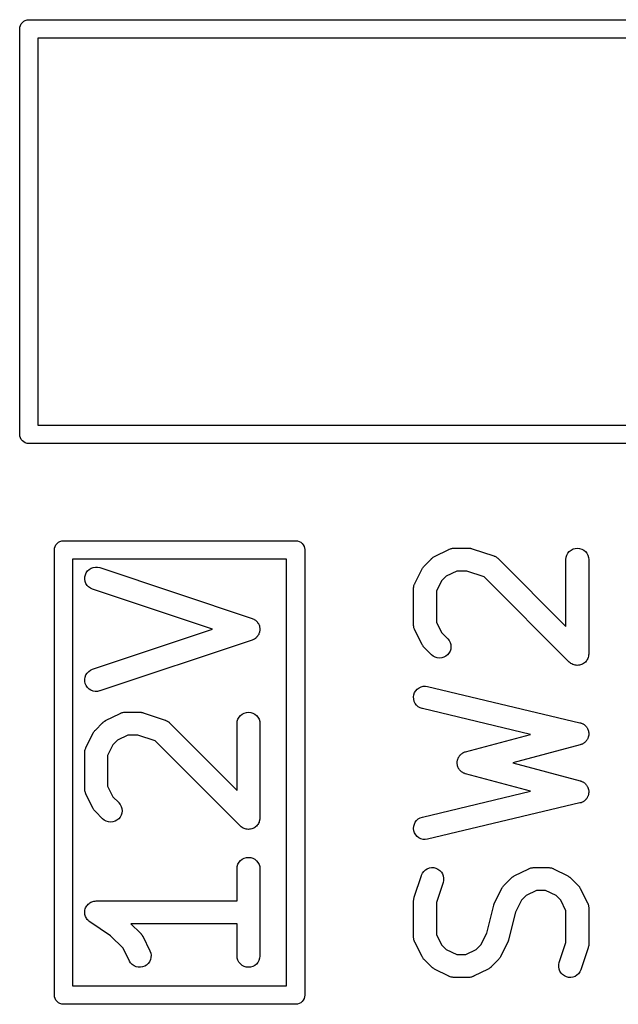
# Model space of a CAD drawing. Extents: x 0.02 to 3.89, y 0.07 to 3.88.
# Tile 78 of 172: x 2.17 to 2.32, y 2.96 to 3.21. Entities that reach past the tile are written whole.
import ezdxf

# ---------------------------------------------------------------- set-up
doc = ezdxf.new("R2010")
doc.units = 0
doc.header["$MEASUREMENT"] = 0
doc.layers.add('BLACK', color=7, linetype='CONTINUOUS')

msp = doc.modelspace()

# ---------------------------------------------------------------- linework, layer by layer
at = {"layer": 'BLACK', "linetype": 'CONTINUOUS'}
for p, q in [((2.17013, 3.21175), (2.17058, 3.21189)), ((2.17058, 3.21189), (2.17092, 3.21192)), ((2.17092, 3.21192), (2.17104, 3.21193)), ((2.17104, 3.21193), (2.17116, 3.21192)), ((2.17116, 3.21192), (2.37329, 3.21192)), ((2.16867, 3.20956), (2.16871, 3.21002)), ((2.16868, 3.20944), (2.16867, 3.20956)), ((2.16868, 3.10495), (2.16868, 3.20944)), ((2.16871, 3.21002), (2.16885, 3.21047)), ((2.16885, 3.21047), (2.16907, 3.21088)), ((2.16907, 3.21088), (2.16936, 3.21124)), ((2.16936, 3.21124), (2.16972, 3.21153)), ((2.16972, 3.21153), (2.17013, 3.21175)), ((2.1734, 3.2072), (2.1734, 3.1072)), ((2.37104, 3.2072), (2.1734, 3.2072)), ((2.1734, 3.1072), (2.37104, 3.1072)), ((2.16867, 3.10484), (2.16868, 3.10495)), ((2.16871, 3.10437), (2.16867, 3.10484)), ((2.16885, 3.10393), (2.16871, 3.10437)), ((2.16907, 3.10352), (2.16885, 3.10393)), ((2.16936, 3.10316), (2.16907, 3.10352)), ((2.16972, 3.10286), (2.16936, 3.10316)), ((2.17013, 3.10264), (2.16972, 3.10286)), ((2.17058, 3.10251), (2.17013, 3.10264)), ((2.17092, 3.10247), (2.17058, 3.10251)), ((2.17104, 3.10246), (2.17092, 3.10247)), ((2.17092, 3.10247), (2.17092, 3.10247)), ((2.17116, 3.10247), (2.17104, 3.10246)), ((2.37329, 3.10247), (2.17116, 3.10247)), ((2.17868, 3.07697), (2.17909, 3.07719)), ((2.17909, 3.07719), (2.17954, 3.07733)), ((2.17954, 3.07733), (2.17988, 3.07736)), ((2.17988, 3.07736), (2.18, 3.07737)), ((2.18, 3.07737), (2.18012, 3.07736)), ((2.18012, 3.07736), (2.23988, 3.07736)), ((2.23988, 3.07736), (2.24, 3.07737)), ((2.24, 3.07737), (2.24046, 3.07733)), ((2.24046, 3.07733), (2.24091, 3.07719)), ((2.24091, 3.07719), (2.24132, 3.07697)), ((2.17763, 3.075), (2.17767, 3.07546)), ((2.17764, 3.07488), (2.17763, 3.075)), ((2.17764, 2.96012), (2.17764, 3.07488)), ((2.17767, 3.07546), (2.17781, 3.07591)), ((2.17781, 3.07591), (2.17803, 3.07632)), ((2.17803, 3.07632), (2.17832, 3.07668)), ((2.17832, 3.07668), (2.17868, 3.07697)), ((2.24132, 3.07697), (2.24168, 3.07668)), ((2.24168, 3.07668), (2.24197, 3.07632)), ((2.24197, 3.07632), (2.24219, 3.07591)), ((2.24219, 3.07591), (2.24233, 3.07546)), ((2.24233, 3.07546), (2.24234, 3.07529)), ((2.24234, 3.07529), (2.24237, 3.075)), ((2.24237, 3.075), (2.24236, 3.07488)), ((2.24236, 3.07488), (2.24236, 2.96012)), ((2.27587, 3.07326), (2.27962, 3.07513)), ((2.27962, 3.07513), (2.27966, 3.07515)), ((2.27966, 3.07515), (2.27974, 3.07518)), ((2.27974, 3.07518), (2.27981, 3.07522)), ((2.27981, 3.07522), (2.28001, 3.07528)), ((2.28001, 3.07528), (2.2802, 3.07535)), ((2.2802, 3.07535), (2.28028, 3.07536)), ((2.28028, 3.07536), (2.28037, 3.07539)), ((2.28037, 3.07539), (2.28057, 3.07541)), ((2.28057, 3.07541), (2.28077, 3.07544)), ((2.28077, 3.07544), (2.28085, 3.07544)), ((2.28085, 3.07544), (2.28094, 3.07545)), ((2.28094, 3.07545), (2.28469, 3.07545)), ((2.28469, 3.07545), (2.28473, 3.07545)), ((2.28473, 3.07545), (2.28489, 3.07543)), ((2.28489, 3.07543), (2.28506, 3.07542)), ((2.28506, 3.07542), (2.28518, 3.0754)), ((2.28518, 3.0754), (2.2853, 3.07538)), ((2.2853, 3.07538), (2.28546, 3.07533)), ((2.28546, 3.07533), (2.28562, 3.07529)), ((2.28562, 3.07529), (2.29125, 3.07342)), ((2.31037, 3.07416), (2.31074, 3.0746)), ((2.31074, 3.0746), (2.31119, 3.07496)), ((2.31119, 3.07496), (2.3117, 3.07523)), ((2.3117, 3.07523), (2.31226, 3.07539)), ((2.31226, 3.07539), (2.31283, 3.07545)), ((2.31283, 3.07545), (2.3134, 3.07539)), ((2.3134, 3.07539), (2.31395, 3.07522)), ((2.31395, 3.07522), (2.31446, 3.07494)), ((2.31446, 3.07494), (2.31491, 3.07457)), ((2.31491, 3.07457), (2.31527, 3.07413)), ((2.18236, 3.07264), (2.18236, 2.96236)), ((2.23764, 3.07264), (2.18236, 3.07264)), ((2.23764, 2.96236), (2.23764, 3.07264)), ((2.27323, 3.07083), (2.2751, 3.07271)), ((2.2751, 3.07271), (2.27513, 3.07274)), ((2.27513, 3.07274), (2.27526, 3.07284)), ((2.27526, 3.07284), (2.27538, 3.07295)), ((2.27538, 3.07295), (2.27549, 3.07302)), ((2.27549, 3.07302), (2.27558, 3.0731)), ((2.27558, 3.0731), (2.27573, 3.07317)), ((2.27573, 3.07317), (2.27587, 3.07326)), ((2.29125, 3.07342), (2.29129, 3.07341)), ((2.29129, 3.07341), (2.29136, 3.07337)), ((2.29136, 3.07337), (2.29145, 3.07334)), ((2.29145, 3.07334), (2.29163, 3.07325)), ((2.29163, 3.07325), (2.29181, 3.07316)), ((2.29181, 3.07316), (2.29188, 3.07311)), ((2.29188, 3.07311), (2.29196, 3.07307)), ((2.29196, 3.07307), (2.29211, 3.07294)), ((2.29211, 3.07294), (2.29227, 3.07283)), ((2.29227, 3.07283), (2.29233, 3.07276)), ((2.29233, 3.07276), (2.2924, 3.07271)), ((2.2924, 3.07271), (2.30986, 3.05525)), ((2.30986, 3.07253), (2.30992, 3.07311)), ((2.30986, 3.07249), (2.30986, 3.07253)), ((2.30986, 3.05525), (2.30986, 3.07249)), ((2.30992, 3.07311), (2.3101, 3.07366)), ((2.3101, 3.07366), (2.31037, 3.07416)), ((2.31527, 3.07413), (2.31554, 3.07362)), ((2.31554, 3.07362), (2.31571, 3.07307)), ((2.31571, 3.07307), (2.31576, 3.07249)), ((2.31576, 3.07249), (2.31576, 3.04812)), ((2.18588, 3.0691), (2.18622, 3.06957)), ((2.18622, 3.06957), (2.18664, 3.06996)), ((2.18664, 3.06996), (2.18713, 3.07026)), ((2.18713, 3.07026), (2.18767, 3.07047)), ((2.18767, 3.07047), (2.18824, 3.07056)), ((2.18824, 3.07056), (2.18881, 3.07055)), ((2.18881, 3.07055), (2.18937, 3.07042)), ((2.18937, 3.07042), (2.22874, 3.0573)), ((2.2708, 3.06631), (2.27267, 3.07006)), ((2.27267, 3.07006), (2.27269, 3.0701)), ((2.27269, 3.0701), (2.27278, 3.07024)), ((2.27278, 3.07024), (2.27286, 3.07039)), ((2.27286, 3.07039), (2.27294, 3.07048)), ((2.27294, 3.07048), (2.27301, 3.07058)), ((2.27301, 3.07058), (2.27312, 3.0707)), ((2.27312, 3.0707), (2.27323, 3.07083)), ((2.28164, 3.06954), (2.27894, 3.06819)), ((2.28421, 3.06954), (2.28164, 3.06954)), ((2.28872, 3.06804), (2.28421, 3.06954)), ((2.18549, 3.06744), (2.18551, 3.06801)), ((2.18558, 3.06687), (2.18549, 3.06744)), ((2.18551, 3.06801), (2.18565, 3.06857)), ((2.18579, 3.06633), (2.18558, 3.06687)), ((2.18565, 3.06857), (2.18588, 3.0691)), ((2.27774, 3.06699), (2.27639, 3.0643)), ((2.27894, 3.06819), (2.27774, 3.06699)), ((2.31072, 3.04603), (2.28872, 3.06804)), ((2.18609, 3.06583), (2.18579, 3.06633)), ((2.18648, 3.06541), (2.18609, 3.06583)), ((2.18694, 3.06507), (2.18648, 3.06541)), ((2.18747, 3.06483), (2.18694, 3.06507)), ((2.18751, 3.06482), (2.18747, 3.06483)), ((2.21847, 3.0545), (2.18751, 3.06482)), ((2.27049, 3.06504), (2.2705, 3.06512)), ((2.27049, 3.06499), (2.27049, 3.06504)), ((2.27049, 3.05562), (2.27049, 3.06499)), ((2.2705, 3.06521), (2.27053, 3.06541)), ((2.2705, 3.06512), (2.2705, 3.06521)), ((2.27053, 3.06541), (2.27055, 3.06561)), ((2.27055, 3.06561), (2.27058, 3.06569)), ((2.27058, 3.06569), (2.27059, 3.06578)), ((2.27059, 3.06578), (2.27067, 3.06597)), ((2.27067, 3.06597), (2.27073, 3.06616)), ((2.27073, 3.06616), (2.27077, 3.06623)), ((2.27077, 3.06623), (2.2708, 3.06631)), ((2.27639, 3.0643), (2.27639, 3.05632)), ((2.22874, 3.0573), (2.22878, 3.05728)), ((2.22878, 3.05728), (2.22897, 3.0572)), ((2.22897, 3.0572), (2.22916, 3.05712)), ((2.22916, 3.05712), (2.22923, 3.05708)), ((2.22923, 3.05708), (2.22931, 3.05704)), ((2.22931, 3.05704), (2.22947, 3.05692)), ((2.22947, 3.05692), (2.22964, 3.05681)), ((2.22964, 3.05681), (2.2297, 3.05675)), ((2.2297, 3.05675), (2.22977, 3.0567)), ((2.22977, 3.0567), (2.22991, 3.05655)), ((2.18751, 3.04417), (2.21847, 3.0545)), ((2.22991, 3.05655), (2.23006, 3.05641)), ((2.23006, 3.05641), (2.23011, 3.05634)), ((2.23011, 3.05634), (2.23016, 3.05628)), ((2.23016, 3.05628), (2.23027, 3.05611)), ((2.23027, 3.05611), (2.23039, 3.05594)), ((2.23039, 3.05594), (2.23042, 3.05586)), ((2.23042, 3.05586), (2.23046, 3.05579)), ((2.23046, 3.05579), (2.23054, 3.0556)), ((2.23054, 3.0556), (2.23062, 3.05541)), ((2.23062, 3.05541), (2.23064, 3.05533)), ((2.23064, 3.05533), (2.23067, 3.05525)), ((2.23067, 3.05525), (2.2307, 3.05505)), ((2.2307, 3.05505), (2.23074, 3.05485)), ((2.23074, 3.05485), (2.23074, 3.05476)), ((2.23074, 3.05476), (2.23076, 3.05468)), ((2.23075, 3.05427), (2.23074, 3.05419)), ((2.23074, 3.05419), (2.23074, 3.0541)), ((2.23076, 3.05468), (2.23075, 3.05447)), ((2.23075, 3.05447), (2.23075, 3.05427)), ((2.2705, 3.05553), (2.27049, 3.05562)), ((2.27049, 3.05545), (2.2705, 3.05553)), ((2.27052, 3.05525), (2.27049, 3.05545)), ((2.27054, 3.05505), (2.27052, 3.05525)), ((2.27057, 3.05496), (2.27054, 3.05505)), ((2.27058, 3.05488), (2.27057, 3.05496)), ((2.27065, 3.05469), (2.27058, 3.05488)), ((2.27071, 3.0545), (2.27065, 3.05469)), ((2.27075, 3.05442), (2.27071, 3.0545)), ((2.27078, 3.05434), (2.27075, 3.05442)), ((2.2708, 3.0543), (2.27078, 3.05434)), ((2.27267, 3.05055), (2.2708, 3.0543)), ((2.27639, 3.05632), (2.27774, 3.05362)), ((2.22874, 3.05169), (2.18937, 3.03857)), ((2.22893, 3.05178), (2.22874, 3.05169)), ((2.22912, 3.05185), (2.22893, 3.05178)), ((2.22919, 3.05189), (2.22912, 3.05185)), ((2.22927, 3.05193), (2.22919, 3.05189)), ((2.22944, 3.05205), (2.22927, 3.05193)), ((2.22961, 3.05215), (2.22944, 3.05205)), ((2.22967, 3.05221), (2.22961, 3.05215)), ((2.22974, 3.05226), (2.22967, 3.05221)), ((2.22988, 3.05241), (2.22974, 3.05226)), ((2.23003, 3.05255), (2.22988, 3.05241)), ((2.23008, 3.05262), (2.23003, 3.05255)), ((2.23014, 3.05268), (2.23008, 3.05262)), ((2.23025, 3.05285), (2.23014, 3.05268)), ((2.23037, 3.05302), (2.23025, 3.05285)), ((2.2304, 3.05309), (2.23037, 3.05302)), ((2.23045, 3.05317), (2.2304, 3.05309)), ((2.23052, 3.05336), (2.23045, 3.05317)), ((2.2306, 3.05354), (2.23052, 3.05336)), ((2.23062, 3.05362), (2.2306, 3.05354)), ((2.23065, 3.0537), (2.23062, 3.05362)), ((2.23069, 3.0539), (2.23065, 3.0537)), ((2.23074, 3.0541), (2.23069, 3.0539)), ((2.27774, 3.05362), (2.27928, 3.05208)), ((2.27928, 3.05208), (2.27931, 3.05205)), ((2.27931, 3.05205), (2.27967, 3.0516)), ((2.27276, 3.05041), (2.27267, 3.05055)), ((2.27284, 3.05026), (2.27276, 3.05041)), ((2.27292, 3.05017), (2.27284, 3.05026)), ((2.27298, 3.05006), (2.27292, 3.05017)), ((2.27309, 3.04994), (2.27298, 3.05006)), ((2.2732, 3.04981), (2.27309, 3.04994)), ((2.27323, 3.04978), (2.2732, 3.04981)), ((2.2751, 3.04791), (2.27323, 3.04978)), ((2.27967, 3.0516), (2.27993, 3.05109)), ((2.28008, 3.04939), (2.27991, 3.04884)), ((2.27993, 3.05109), (2.28009, 3.05054)), ((2.28014, 3.04997), (2.28008, 3.04939)), ((2.28009, 3.05054), (2.28014, 3.04997)), ((2.27555, 3.04754), (2.2751, 3.04791)), ((2.27605, 3.04727), (2.27555, 3.04754)), ((2.27661, 3.0471), (2.27605, 3.04727)), ((2.27718, 3.04704), (2.27661, 3.0471)), ((2.27775, 3.0471), (2.27718, 3.04704)), ((2.27831, 3.04726), (2.27775, 3.0471)), ((2.27882, 3.04753), (2.27831, 3.04726)), ((2.27926, 3.04789), (2.27882, 3.04753)), ((2.27963, 3.04834), (2.27926, 3.04789)), ((2.27991, 3.04884), (2.27963, 3.04834)), ((2.31539, 3.04671), (2.31525, 3.04646)), ((2.31552, 3.04696), (2.31539, 3.04671)), ((2.31553, 3.04696), (2.31552, 3.04696)), ((2.31561, 3.04724), (2.31553, 3.04697)), ((2.31553, 3.04697), (2.31553, 3.04696)), ((2.3157, 3.04751), (2.31561, 3.04724)), ((2.31573, 3.0478), (2.3157, 3.04752)), ((2.3157, 3.04752), (2.3157, 3.04751)), ((2.3157, 3.04751), (2.3157, 3.04751)), ((2.31576, 3.04808), (2.31573, 3.0478)), ((2.31576, 3.04812), (2.31576, 3.04809)), ((2.31576, 3.04809), (2.31576, 3.04809)), ((2.31576, 3.04809), (2.31576, 3.04809)), ((2.31576, 3.04809), (2.31576, 3.04808)), ((2.18698, 3.04394), (2.18751, 3.04417)), ((2.31094, 3.04585), (2.31072, 3.04603)), ((2.31116, 3.04567), (2.31094, 3.04585)), ((2.31117, 3.04567), (2.31116, 3.04567)), ((2.31116, 3.04567), (2.31116, 3.04567)), ((2.31142, 3.04553), (2.31117, 3.04567)), ((2.31167, 3.0454), (2.31142, 3.04553)), ((2.31168, 3.0454), (2.31167, 3.0454)), ((2.31167, 3.0454), (2.31167, 3.0454)), ((2.31195, 3.04531), (2.31168, 3.0454)), ((2.31222, 3.04523), (2.31195, 3.04531)), ((2.31223, 3.04523), (2.31222, 3.04523)), ((2.31222, 3.04523), (2.31222, 3.04523)), ((2.31251, 3.0452), (2.31223, 3.04523)), ((2.31279, 3.04517), (2.31251, 3.0452)), ((2.3128, 3.04517), (2.31279, 3.04517)), ((2.31279, 3.04517), (2.31279, 3.04517)), ((2.31308, 3.0452), (2.3128, 3.04517)), ((2.31336, 3.04522), (2.31308, 3.0452)), ((2.31337, 3.04522), (2.31336, 3.04522)), ((2.31365, 3.0453), (2.31337, 3.04522)), ((2.31337, 3.04522), (2.31337, 3.04522)), ((2.31392, 3.04538), (2.31365, 3.0453)), ((2.31393, 3.04539), (2.31392, 3.04539)), ((2.31392, 3.04539), (2.31392, 3.04538)), ((2.31418, 3.04552), (2.31393, 3.04539)), ((2.31443, 3.04565), (2.31418, 3.04552)), ((2.31444, 3.04566), (2.31443, 3.04565)), ((2.31443, 3.04565), (2.31443, 3.04565)), ((2.31466, 3.04584), (2.31444, 3.04566)), ((2.31488, 3.04601), (2.31466, 3.04584)), ((2.31506, 3.04623), (2.31488, 3.04602)), ((2.31488, 3.04602), (2.31488, 3.04602)), ((2.31488, 3.04602), (2.31488, 3.04601)), ((2.31525, 3.04645), (2.31506, 3.04623)), ((2.31525, 3.04646), (2.31525, 3.04646)), ((2.31525, 3.04646), (2.31525, 3.04645)), ((2.1855, 3.0416), (2.1856, 3.04216)), ((2.18551, 3.04102), (2.1855, 3.0416)), ((2.1856, 3.04216), (2.1858, 3.0427)), ((2.1858, 3.0427), (2.18611, 3.04319)), ((2.18611, 3.04319), (2.18651, 3.04361)), ((2.18651, 3.04361), (2.18698, 3.04394)), ((2.18563, 3.04046), (2.18551, 3.04102)), ((2.18586, 3.03993), (2.18563, 3.04046)), ((2.18619, 3.03946), (2.18586, 3.03993)), ((2.18661, 3.03906), (2.18619, 3.03946)), ((2.18709, 3.03874), (2.18661, 3.03906)), ((2.27106, 3.03862), (2.27144, 3.03905)), ((2.27144, 3.03905), (2.2719, 3.03939)), ((2.2719, 3.03939), (2.27242, 3.03964)), ((2.27242, 3.03964), (2.27298, 3.03979)), ((2.27298, 3.03979), (2.27355, 3.03982)), ((2.27355, 3.03982), (2.27412, 3.03975)), ((2.27412, 3.03975), (2.31349, 3.03037)), ((2.18763, 3.03853), (2.18709, 3.03874)), ((2.18819, 3.03843), (2.18763, 3.03853)), ((2.18877, 3.03844), (2.18819, 3.03843)), ((2.18933, 3.03856), (2.18877, 3.03844)), ((2.18937, 3.03857), (2.18933, 3.03856)), ((2.27049, 3.03701), (2.27057, 3.03758)), ((2.27052, 3.03643), (2.27049, 3.03701)), ((2.27066, 3.03587), (2.27052, 3.03643)), ((2.27057, 3.03758), (2.27076, 3.03812)), ((2.27076, 3.03812), (2.27106, 3.03862)), ((2.27091, 3.03535), (2.27066, 3.03587)), ((2.27125, 3.03489), (2.27091, 3.03535)), ((2.27168, 3.0345), (2.27125, 3.03489)), ((2.27217, 3.03421), (2.27168, 3.0345)), ((2.27272, 3.03401), (2.27217, 3.03421)), ((2.27276, 3.034), (2.27272, 3.03401)), ((2.30074, 3.02734), (2.27276, 3.034)), ((2.19087, 3.03089), (2.19462, 3.03276)), ((2.19462, 3.03276), (2.19466, 3.03278)), ((2.19466, 3.03278), (2.19474, 3.03281)), ((2.19474, 3.03281), (2.19481, 3.03285)), ((2.19481, 3.03285), (2.19501, 3.03291)), ((2.19501, 3.03291), (2.1952, 3.03298)), ((2.1952, 3.03298), (2.19528, 3.03299)), ((2.19528, 3.03299), (2.19537, 3.03302)), ((2.19537, 3.03302), (2.19557, 3.03304)), ((2.19557, 3.03304), (2.19577, 3.03307)), ((2.19577, 3.03307), (2.19585, 3.03307)), ((2.19585, 3.03307), (2.19594, 3.03308)), ((2.19594, 3.03308), (2.19969, 3.03308)), ((2.19969, 3.03308), (2.19973, 3.03308)), ((2.19973, 3.03308), (2.19989, 3.03306)), ((2.19989, 3.03306), (2.20006, 3.03305)), ((2.20006, 3.03305), (2.20018, 3.03303)), ((2.20018, 3.03303), (2.2003, 3.03301)), ((2.2003, 3.03301), (2.20046, 3.03296)), ((2.20046, 3.03296), (2.20062, 3.03292)), ((2.20062, 3.03292), (2.20625, 3.03105)), ((2.22492, 3.03074), (2.2251, 3.03129)), ((2.2251, 3.03129), (2.22537, 3.03179)), ((2.22537, 3.03179), (2.22574, 3.03223)), ((2.22574, 3.03223), (2.22619, 3.03259)), ((2.22619, 3.03259), (2.2267, 3.03286)), ((2.2267, 3.03286), (2.22726, 3.03302)), ((2.22726, 3.03302), (2.22783, 3.03308)), ((2.22783, 3.03308), (2.2284, 3.03302)), ((2.2284, 3.03302), (2.22895, 3.03285)), ((2.22895, 3.03285), (2.22946, 3.03257)), ((2.22946, 3.03257), (2.22991, 3.0322)), ((2.22991, 3.0322), (2.23027, 3.03176)), ((2.23027, 3.03176), (2.23054, 3.03125)), ((2.18823, 3.02846), (2.1901, 3.03034)), ((2.1901, 3.03034), (2.19013, 3.03037)), ((2.19013, 3.03037), (2.19026, 3.03047)), ((2.19026, 3.03047), (2.19038, 3.03058)), ((2.19038, 3.03058), (2.19049, 3.03065)), ((2.19049, 3.03065), (2.19058, 3.03072)), ((2.19058, 3.03072), (2.19073, 3.0308)), ((2.19073, 3.0308), (2.19087, 3.03089)), ((2.20625, 3.03105), (2.20629, 3.03104)), ((2.20629, 3.03104), (2.20636, 3.031)), ((2.20636, 3.031), (2.20645, 3.03097)), ((2.20645, 3.03097), (2.20663, 3.03088)), ((2.20663, 3.03088), (2.20681, 3.03079)), ((2.20681, 3.03079), (2.20688, 3.03074)), ((2.20688, 3.03074), (2.20696, 3.0307)), ((2.20696, 3.0307), (2.20711, 3.03057)), ((2.20711, 3.03057), (2.20727, 3.03046)), ((2.20727, 3.03046), (2.20733, 3.03039)), ((2.20733, 3.03039), (2.2074, 3.03034)), ((2.2074, 3.03034), (2.22486, 3.01288)), ((2.22486, 3.03016), (2.22492, 3.03074)), ((2.22486, 3.03012), (2.22486, 3.03016)), ((2.22486, 3.01288), (2.22486, 3.03012)), ((2.23054, 3.03125), (2.23071, 3.0307)), ((2.23071, 3.0307), (2.23076, 3.03012)), ((2.23076, 3.03012), (2.23076, 3.00575)), ((2.31349, 3.03037), (2.31353, 3.03036)), ((2.31353, 3.03036), (2.31366, 3.03032)), ((2.31366, 3.03032), (2.31379, 3.03028)), ((2.31379, 3.03028), (2.31393, 3.03022)), ((2.31393, 3.03022), (2.31408, 3.03017)), ((2.31408, 3.03017), (2.31419, 3.0301)), ((2.31419, 3.0301), (2.31432, 3.03004)), ((2.31432, 3.03004), (2.31444, 3.02995)), ((2.31444, 3.02995), (2.31457, 3.02987)), ((2.31457, 3.02987), (2.31467, 3.02978)), ((2.31467, 3.02978), (2.31478, 3.0297)), ((2.31478, 3.0297), (2.31488, 3.02959)), ((2.31488, 3.02959), (2.315, 3.02948)), ((2.315, 3.02948), (2.31508, 3.02937)), ((2.31508, 3.02937), (2.31517, 3.02927)), ((2.31517, 3.02927), (2.31525, 3.02914)), ((2.31525, 3.02914), (2.31534, 3.02902)), ((2.31534, 3.02902), (2.3154, 3.0289)), ((2.3154, 3.0289), (2.31547, 3.02878)), ((2.31547, 3.02878), (2.31552, 3.02864)), ((2.1858, 3.02394), (2.18767, 3.02769)), ((2.18767, 3.02769), (2.18769, 3.02773)), ((2.18769, 3.02773), (2.18778, 3.02787)), ((2.18778, 3.02787), (2.18786, 3.02802)), ((2.18786, 3.02802), (2.18794, 3.02811)), ((2.18794, 3.02811), (2.18801, 3.02821)), ((2.18801, 3.02821), (2.18812, 3.02833)), ((2.18812, 3.02833), (2.18823, 3.02846)), ((2.19664, 3.02717), (2.19394, 3.02582)), ((2.19921, 3.02717), (2.19664, 3.02717)), ((2.20372, 3.02567), (2.19921, 3.02717)), ((2.28393, 3.02285), (2.30074, 3.02734)), ((2.31549, 3.02625), (2.31542, 3.02613)), ((2.31554, 3.0264), (2.31549, 3.02625)), ((2.31552, 3.02864), (2.31559, 3.0285)), ((2.3156, 3.02653), (2.31554, 3.0264)), ((2.31559, 3.0285), (2.31562, 3.02837)), ((2.31563, 3.02667), (2.3156, 3.02653)), ((2.31562, 3.02837), (2.31567, 3.02824)), ((2.31568, 3.0268), (2.31563, 3.02667)), ((2.31567, 3.02824), (2.31569, 3.02809)), ((2.3157, 3.02695), (2.31568, 3.0268)), ((2.31569, 3.02809), (2.31573, 3.02794)), ((2.31574, 3.02709), (2.3157, 3.02695)), ((2.31573, 3.02794), (2.31574, 3.02781)), ((2.31574, 3.02781), (2.31576, 3.02767)), ((2.31576, 3.02737), (2.31574, 3.02723)), ((2.31574, 3.02723), (2.31574, 3.02709)), ((2.31576, 3.02767), (2.31575, 3.02752)), ((2.31575, 3.02752), (2.31576, 3.02737)), ((2.18567, 3.0236), (2.18573, 3.02379)), ((2.18573, 3.02379), (2.18577, 3.02386)), ((2.18577, 3.02386), (2.1858, 3.02394)), ((2.19274, 3.02462), (2.19139, 3.02193)), ((2.19394, 3.02582), (2.19274, 3.02462)), ((2.22572, 3.00366), (2.20372, 3.02567)), ((2.31357, 3.02465), (2.29615, 3.02)), ((2.3137, 3.02469), (2.31357, 3.02465)), ((2.31383, 3.02473), (2.3137, 3.02469)), ((2.31397, 3.02479), (2.31383, 3.02473)), ((2.31411, 3.02485), (2.31397, 3.02479)), ((2.31423, 3.02492), (2.31411, 3.02485)), ((2.31435, 3.02498), (2.31423, 3.02492)), ((2.31447, 3.02507), (2.31435, 3.02498)), ((2.3146, 3.02515), (2.31447, 3.02507)), ((2.3147, 3.02524), (2.3146, 3.02515)), ((2.31481, 3.02533), (2.3147, 3.02524)), ((2.31491, 3.02544), (2.31481, 3.02533)), ((2.31502, 3.02554), (2.31491, 3.02544)), ((2.3151, 3.02565), (2.31502, 3.02554)), ((2.31519, 3.02576), (2.3151, 3.02565)), ((2.31527, 3.02589), (2.31519, 3.02576)), ((2.31536, 3.02601), (2.31527, 3.02589)), ((2.31542, 3.02613), (2.31536, 3.02601)), ((2.18549, 3.02267), (2.1855, 3.02275)), ((2.18549, 3.02262), (2.18549, 3.02267)), ((2.18549, 3.01325), (2.18549, 3.02262)), ((2.1855, 3.02284), (2.18553, 3.02304)), ((2.1855, 3.02275), (2.1855, 3.02284)), ((2.18553, 3.02304), (2.18555, 3.02324)), ((2.18555, 3.02324), (2.18558, 3.02332)), ((2.18558, 3.02332), (2.18559, 3.02341)), ((2.18559, 3.02341), (2.18567, 3.0236)), ((2.19139, 3.02193), (2.19139, 3.01395)), ((2.2819, 3.02096), (2.28198, 3.02114)), ((2.28198, 3.02114), (2.28205, 3.02132)), ((2.28205, 3.02132), (2.2821, 3.0214)), ((2.2821, 3.0214), (2.28214, 3.02149)), ((2.28214, 3.02149), (2.28225, 3.02164)), ((2.28225, 3.02164), (2.28235, 3.02181)), ((2.28235, 3.02181), (2.28242, 3.02188)), ((2.28242, 3.02188), (2.28248, 3.02196)), ((2.28248, 3.02196), (2.28262, 3.02209)), ((2.28262, 3.02209), (2.28275, 3.02223)), ((2.28275, 3.02223), (2.28283, 3.02228)), ((2.28283, 3.02228), (2.2829, 3.02235)), ((2.2829, 3.02235), (2.28306, 3.02245)), ((2.28306, 3.02245), (2.28322, 3.02256)), ((2.28322, 3.02256), (2.28331, 3.0226)), ((2.28331, 3.0226), (2.28339, 3.02265)), ((2.28339, 3.02265), (2.28357, 3.02272)), ((2.28357, 3.02272), (2.28374, 3.0228)), ((2.28374, 3.0228), (2.28384, 3.02282)), ((2.28384, 3.02282), (2.28393, 3.02285)), ((2.28174, 3.02021), (2.28176, 3.02031)), ((2.28175, 3.02002), (2.28174, 3.02021)), ((2.28174, 3.01983), (2.28175, 3.02002)), ((2.28176, 3.01973), (2.28174, 3.01983)), ((2.28176, 3.0204), (2.28181, 3.02059)), ((2.28176, 3.02031), (2.28176, 3.0204)), ((2.28176, 3.01964), (2.28176, 3.01973)), ((2.2818, 3.01945), (2.28176, 3.01964)), ((2.28183, 3.01926), (2.2818, 3.01945)), ((2.28181, 3.02059), (2.28184, 3.02078)), ((2.28186, 3.01917), (2.28183, 3.01926)), ((2.28184, 3.02078), (2.28188, 3.02087)), ((2.28188, 3.01907), (2.28186, 3.01917)), ((2.28188, 3.02087), (2.2819, 3.02096)), ((2.28196, 3.0189), (2.28188, 3.01907)), ((2.28203, 3.01872), (2.28196, 3.0189)), ((2.28208, 3.01864), (2.28203, 3.01872)), ((2.28212, 3.01855), (2.28208, 3.01864)), ((2.28223, 3.01839), (2.28212, 3.01855)), ((2.29615, 3.02), (2.31357, 3.01535)), ((2.28233, 3.01823), (2.28223, 3.01839)), ((2.28239, 3.01815), (2.28233, 3.01823)), ((2.28245, 3.01808), (2.28239, 3.01815)), ((2.28259, 3.01794), (2.28245, 3.01808)), ((2.28272, 3.0178), (2.28259, 3.01794)), ((2.2828, 3.01774), (2.28272, 3.0178)), ((2.28287, 3.01768), (2.2828, 3.01774)), ((2.28303, 3.01757), (2.28287, 3.01768)), ((2.28318, 3.01746), (2.28303, 3.01757)), ((2.28327, 3.01742), (2.28318, 3.01746)), ((2.28335, 3.01737), (2.28327, 3.01742)), ((2.28353, 3.0173), (2.28335, 3.01737)), ((2.2837, 3.01722), (2.28353, 3.0173)), ((2.2838, 3.01719), (2.2837, 3.01722)), ((2.28389, 3.01716), (2.2838, 3.01719)), ((2.28393, 3.01715), (2.28389, 3.01716)), ((2.30074, 3.01266), (2.28393, 3.01715)), ((2.19139, 3.01395), (2.19274, 3.01125)), ((2.31357, 3.01535), (2.31361, 3.01534)), ((2.31361, 3.01534), (2.31374, 3.01529)), ((2.31374, 3.01529), (2.31387, 3.01526)), ((2.31387, 3.01526), (2.31401, 3.01519)), ((2.31401, 3.01519), (2.31415, 3.01513)), ((2.31415, 3.01513), (2.31426, 3.01506)), ((2.31426, 3.01506), (2.31438, 3.015)), ((2.31438, 3.015), (2.3145, 3.01491)), ((2.3145, 3.01491), (2.31463, 3.01482)), ((2.31463, 3.01482), (2.31473, 3.01473)), ((2.31473, 3.01473), (2.31484, 3.01465)), ((2.31484, 3.01465), (2.31494, 3.01453)), ((2.31494, 3.01453), (2.31505, 3.01443)), ((2.31505, 3.01443), (2.31513, 3.01431)), ((2.31513, 3.01431), (2.31522, 3.01421)), ((2.31522, 3.01421), (2.31529, 3.01408)), ((2.31529, 3.01408), (2.31538, 3.01395)), ((2.31538, 3.01395), (2.31544, 3.01383)), ((2.31544, 3.01383), (2.3155, 3.01371)), ((2.3155, 3.01371), (2.31555, 3.01357)), ((2.31555, 3.01357), (2.31561, 3.01343)), ((2.1855, 3.01316), (2.18549, 3.01325)), ((2.18549, 3.01308), (2.1855, 3.01316)), ((2.18552, 3.01288), (2.18549, 3.01308)), ((2.18554, 3.01268), (2.18552, 3.01288)), ((2.18557, 3.01259), (2.18554, 3.01268)), ((2.18558, 3.01251), (2.18557, 3.01259)), ((2.18565, 3.01232), (2.18558, 3.01251)), ((2.18571, 3.01213), (2.18565, 3.01232)), ((2.18575, 3.01205), (2.18571, 3.01213)), ((2.18578, 3.01197), (2.18575, 3.01205)), ((2.1858, 3.01193), (2.18578, 3.01197)), ((2.18767, 3.00818), (2.1858, 3.01193)), ((2.19274, 3.01125), (2.19428, 3.00971)), ((2.27276, 3.006), (2.30074, 3.01266)), ((2.31532, 3.01094), (2.31523, 3.01082)), ((2.31538, 3.01107), (2.31532, 3.01094)), ((2.31545, 3.01118), (2.31538, 3.01107)), ((2.31551, 3.01132), (2.31545, 3.01118)), ((2.31557, 3.01146), (2.31551, 3.01132)), ((2.31561, 3.01159), (2.31557, 3.01146)), ((2.31561, 3.01343), (2.31564, 3.01329)), ((2.31566, 3.01172), (2.31561, 3.01159)), ((2.31564, 3.01329), (2.31569, 3.01316)), ((2.31568, 3.01187), (2.31566, 3.01172)), ((2.31572, 3.01202), (2.31568, 3.01187)), ((2.31569, 3.01316), (2.31571, 3.01301)), ((2.31571, 3.01301), (2.31574, 3.01286)), ((2.31573, 3.01215), (2.31572, 3.01202)), ((2.31576, 3.01229), (2.31573, 3.01215)), ((2.31574, 3.01286), (2.31574, 3.01273)), ((2.31574, 3.01273), (2.31576, 3.01259)), ((2.31576, 3.01259), (2.31575, 3.01244)), ((2.31575, 3.01244), (2.31576, 3.01229)), ((2.19428, 3.00971), (2.19431, 3.00968)), ((2.19431, 3.00968), (2.19467, 3.00923)), ((2.19467, 3.00923), (2.19493, 3.00872)), ((2.19493, 3.00872), (2.19509, 3.00817)), ((2.31349, 3.00963), (2.27412, 3.00025)), ((2.31362, 3.00967), (2.31349, 3.00963)), ((2.31376, 3.0097), (2.31362, 3.00967)), ((2.31389, 3.00977), (2.31376, 3.0097)), ((2.31404, 3.00982), (2.31389, 3.00977)), ((2.31416, 3.00988), (2.31404, 3.00982)), ((2.31428, 3.00994), (2.31416, 3.00988)), ((2.31441, 3.01003), (2.31428, 3.00994)), ((2.31454, 3.01011), (2.31441, 3.01003)), ((2.31464, 3.0102), (2.31454, 3.01011)), ((2.31475, 3.01027), (2.31464, 3.0102)), ((2.31486, 3.01039), (2.31475, 3.01027)), ((2.31497, 3.01049), (2.31486, 3.01039)), ((2.31505, 3.01059), (2.31497, 3.01049)), ((2.31515, 3.01069), (2.31505, 3.01059)), ((2.31523, 3.01082), (2.31515, 3.01069)), ((2.18776, 3.00804), (2.18767, 3.00818)), ((2.18784, 3.00789), (2.18776, 3.00804)), ((2.18792, 3.0078), (2.18784, 3.00789)), ((2.18798, 3.00769), (2.18792, 3.0078)), ((2.18809, 3.00757), (2.18798, 3.00769)), ((2.1882, 3.00744), (2.18809, 3.00757)), ((2.18823, 3.00741), (2.1882, 3.00744)), ((2.1901, 3.00554), (2.18823, 3.00741)), ((2.19463, 3.00597), (2.19426, 3.00552)), ((2.19491, 3.00647), (2.19463, 3.00597)), ((2.19508, 3.00702), (2.19491, 3.00647)), ((2.19514, 3.0076), (2.19508, 3.00702)), ((2.19509, 3.00817), (2.19514, 3.0076)), ((2.27221, 3.00581), (2.27276, 3.006)), ((2.19055, 3.00517), (2.1901, 3.00554)), ((2.19105, 3.0049), (2.19055, 3.00517)), ((2.19161, 3.00473), (2.19105, 3.0049)), ((2.19218, 3.00467), (2.19161, 3.00473)), ((2.19275, 3.00473), (2.19218, 3.00467)), ((2.19331, 3.00489), (2.19275, 3.00473)), ((2.19382, 3.00516), (2.19331, 3.00489)), ((2.19426, 3.00552), (2.19382, 3.00516)), ((2.22594, 3.00348), (2.22572, 3.00366)), ((2.22616, 3.0033), (2.22594, 3.00348)), ((2.22617, 3.0033), (2.22616, 3.0033)), ((2.22616, 3.0033), (2.22616, 3.0033)), ((2.22642, 3.00316), (2.22617, 3.0033)), ((2.22944, 3.00329), (2.22943, 3.00328)), ((2.22966, 3.00347), (2.22944, 3.00329)), ((2.22988, 3.00364), (2.22966, 3.00347)), ((2.23006, 3.00386), (2.22988, 3.00365)), ((2.22988, 3.00365), (2.22988, 3.00365)), ((2.22988, 3.00365), (2.22988, 3.00364)), ((2.23025, 3.00408), (2.23006, 3.00386)), ((2.23039, 3.00434), (2.23025, 3.00409)), ((2.23025, 3.00409), (2.23025, 3.00409)), ((2.23025, 3.00409), (2.23025, 3.00408)), ((2.23052, 3.00459), (2.23039, 3.00434)), ((2.23053, 3.00459), (2.23052, 3.00459)), ((2.23061, 3.00487), (2.23053, 3.0046)), ((2.23053, 3.0046), (2.23053, 3.00459)), ((2.2307, 3.00514), (2.23061, 3.00487)), ((2.23073, 3.00543), (2.2307, 3.00515)), ((2.2307, 3.00515), (2.2307, 3.00514)), ((2.2307, 3.00514), (2.2307, 3.00514)), ((2.23076, 3.00571), (2.23073, 3.00543)), ((2.23076, 3.00575), (2.23076, 3.00572)), ((2.23076, 3.00572), (2.23076, 3.00572)), ((2.23076, 3.00572), (2.23076, 3.00572)), ((2.23076, 3.00572), (2.23076, 3.00571)), ((2.27049, 3.00303), (2.27053, 3.00361)), ((2.27053, 3.00361), (2.27068, 3.00417)), ((2.27068, 3.00417), (2.27093, 3.00468)), ((2.27093, 3.00468), (2.27128, 3.00514)), ((2.27128, 3.00514), (2.27171, 3.00552)), ((2.27171, 3.00552), (2.27221, 3.00581)), ((2.22667, 3.00303), (2.22642, 3.00316)), ((2.22668, 3.00303), (2.22667, 3.00303)), ((2.22667, 3.00303), (2.22667, 3.00303)), ((2.22695, 3.00294), (2.22668, 3.00303)), ((2.22722, 3.00286), (2.22695, 3.00294)), ((2.22723, 3.00286), (2.22722, 3.00286)), ((2.22722, 3.00286), (2.22722, 3.00286)), ((2.22751, 3.00283), (2.22723, 3.00286)), ((2.22779, 3.0028), (2.22751, 3.00283)), ((2.2278, 3.0028), (2.22779, 3.0028)), ((2.22779, 3.0028), (2.22779, 3.0028)), ((2.22808, 3.00283), (2.2278, 3.0028)), ((2.22836, 3.00285), (2.22808, 3.00283)), ((2.22837, 3.00285), (2.22836, 3.00285)), ((2.22865, 3.00293), (2.22837, 3.00285)), ((2.22837, 3.00285), (2.22837, 3.00285)), ((2.22892, 3.00301), (2.22865, 3.00293)), ((2.22893, 3.00302), (2.22892, 3.00302)), ((2.22892, 3.00302), (2.22892, 3.00301)), ((2.22918, 3.00315), (2.22893, 3.00302)), ((2.22943, 3.00328), (2.22918, 3.00315)), ((2.22943, 3.00328), (2.22943, 3.00328)), ((2.27056, 3.00246), (2.27049, 3.00303)), ((2.27075, 3.00192), (2.27056, 3.00246)), ((2.27103, 3.00142), (2.27075, 3.00192)), ((2.27141, 3.00098), (2.27103, 3.00142)), ((2.27187, 3.00063), (2.27141, 3.00098)), ((2.27238, 3.00037), (2.27187, 3.00063)), ((2.27294, 3.00022), (2.27238, 3.00037)), ((2.27351, 3.00018), (2.27294, 3.00022)), ((2.27408, 3.00025), (2.27351, 3.00018)), ((2.27412, 3.00025), (2.27408, 3.00025)), ((2.22486, 2.99267), (2.22492, 2.99324)), ((2.22492, 2.99324), (2.2251, 2.99379)), ((2.2251, 2.99379), (2.22537, 2.9943)), ((2.22537, 2.9943), (2.22574, 2.99474)), ((2.22574, 2.99474), (2.22619, 2.9951)), ((2.22619, 2.9951), (2.2267, 2.99537)), ((2.2267, 2.99537), (2.22726, 2.99553)), ((2.22726, 2.99553), (2.22783, 2.99558)), ((2.22783, 2.99558), (2.2284, 2.99552)), ((2.2284, 2.99552), (2.22895, 2.99535)), ((2.22895, 2.99535), (2.22946, 2.99508)), ((2.22946, 2.99508), (2.22991, 2.99471)), ((2.22991, 2.99471), (2.23027, 2.99426)), ((2.23027, 2.99426), (2.23054, 2.99375)), ((2.23054, 2.99375), (2.23071, 2.9932)), ((2.23071, 2.9932), (2.23076, 2.99263)), ((2.22486, 2.99263), (2.22486, 2.99267)), ((2.22486, 2.98433), (2.22486, 2.99263)), ((2.23076, 2.99263), (2.23076, 2.97013)), ((2.27064, 2.98531), (2.27251, 2.99094)), ((2.27251, 2.99094), (2.27253, 2.99098)), ((2.27253, 2.99098), (2.27277, 2.9915)), ((2.27277, 2.9915), (2.27311, 2.99197)), ((2.27311, 2.99197), (2.27353, 2.99236)), ((2.27353, 2.99236), (2.27402, 2.99266)), ((2.27402, 2.99266), (2.27456, 2.99286)), ((2.27456, 2.99286), (2.27513, 2.99295)), ((2.27513, 2.99295), (2.27571, 2.99293)), ((2.27571, 2.99293), (2.27627, 2.9928)), ((2.27627, 2.9928), (2.27679, 2.99256)), ((2.27679, 2.99256), (2.27726, 2.99222)), ((2.27726, 2.99222), (2.27766, 2.9918)), ((2.27766, 2.9918), (2.27796, 2.99132)), ((2.27796, 2.99132), (2.27816, 2.99078)), ((2.27816, 2.99078), (2.27826, 2.99021)), ((2.29611, 2.99053), (2.2962, 2.99061)), ((2.2962, 2.99061), (2.29635, 2.99068)), ((2.29635, 2.99068), (2.29649, 2.99077)), ((2.29649, 2.99077), (2.30024, 2.99264)), ((2.30024, 2.99264), (2.30028, 2.99266)), ((2.30028, 2.99266), (2.30036, 2.99269)), ((2.30036, 2.99269), (2.30044, 2.99273)), ((2.30044, 2.99273), (2.30063, 2.99279)), ((2.30063, 2.99279), (2.30082, 2.99286)), ((2.30082, 2.99286), (2.3009, 2.99288)), ((2.3009, 2.99288), (2.30099, 2.9929)), ((2.30099, 2.9929), (2.30119, 2.99292)), ((2.30119, 2.99292), (2.30139, 2.99295)), ((2.30139, 2.99295), (2.30148, 2.99295)), ((2.30148, 2.99295), (2.30156, 2.99296)), ((2.30156, 2.99296), (2.30531, 2.99296)), ((2.30531, 2.99296), (2.30535, 2.99296)), ((2.30535, 2.99296), (2.30544, 2.99295)), ((2.30544, 2.99295), (2.30553, 2.99295)), ((2.30553, 2.99295), (2.30572, 2.99291)), ((2.30572, 2.99291), (2.30593, 2.99289)), ((2.30593, 2.99289), (2.30601, 2.99287)), ((2.30601, 2.99287), (2.30609, 2.99285)), ((2.30609, 2.99285), (2.30628, 2.99278)), ((2.30628, 2.99278), (2.30647, 2.99272)), ((2.30647, 2.99272), (2.30655, 2.99268)), ((2.30655, 2.99268), (2.30663, 2.99264)), ((2.30663, 2.99264), (2.31038, 2.99077)), ((2.31038, 2.99077), (2.31042, 2.99075)), ((2.31042, 2.99075), (2.31056, 2.99066)), ((2.31056, 2.99066), (2.3107, 2.99058)), ((2.3107, 2.99058), (2.3108, 2.9905)), ((2.27812, 2.98907), (2.27639, 2.9839)), ((2.27824, 2.98963), (2.27812, 2.98907)), ((2.27826, 2.99021), (2.27824, 2.98963)), ((2.29356, 2.98799), (2.29363, 2.98809)), ((2.29363, 2.98809), (2.29374, 2.98821)), ((2.29374, 2.98821), (2.29385, 2.98834)), ((2.29385, 2.98834), (2.29572, 2.99022)), ((2.29572, 2.99022), (2.29575, 2.99025)), ((2.29575, 2.99025), (2.29588, 2.99035)), ((2.29588, 2.99035), (2.296, 2.99046)), ((2.296, 2.99046), (2.29611, 2.99053)), ((2.3108, 2.9905), (2.3109, 2.99044)), ((2.3109, 2.99044), (2.31102, 2.99032)), ((2.31102, 2.99032), (2.31115, 2.99022)), ((2.31115, 2.99022), (2.31302, 2.98834)), ((2.31302, 2.98834), (2.31305, 2.98831)), ((2.31305, 2.98831), (2.31316, 2.98818)), ((2.31316, 2.98818), (2.31327, 2.98806)), ((2.31327, 2.98806), (2.31334, 2.98796)), ((2.29142, 2.98383), (2.2933, 2.98757)), ((2.2933, 2.98757), (2.29331, 2.98761)), ((2.29331, 2.98761), (2.29341, 2.98775)), ((2.29341, 2.98775), (2.29348, 2.9879)), ((2.29348, 2.9879), (2.29356, 2.98799)), ((2.29956, 2.9857), (2.29836, 2.98451)), ((2.30226, 2.98705), (2.29956, 2.9857)), ((2.30461, 2.98705), (2.30226, 2.98705)), ((2.30731, 2.9857), (2.30461, 2.98705)), ((2.30851, 2.98451), (2.30731, 2.9857)), ((2.31334, 2.98796), (2.31341, 2.98786)), ((2.31341, 2.98786), (2.31349, 2.98772)), ((2.31349, 2.98772), (2.31358, 2.98757)), ((2.31358, 2.98757), (2.31545, 2.98383)), ((2.18586, 2.98278), (2.18599, 2.98303)), ((2.18599, 2.98303), (2.18618, 2.98326)), ((2.18599, 2.98303), (2.18599, 2.98303)), ((2.18599, 2.98303), (2.18599, 2.98303)), ((2.18618, 2.98326), (2.18636, 2.98347)), ((2.18636, 2.98348), (2.1866, 2.98367)), ((2.18636, 2.98347), (2.18636, 2.98348)), ((2.18636, 2.98348), (2.18636, 2.98348)), ((2.1866, 2.98367), (2.18681, 2.98384)), ((2.18681, 2.98384), (2.18708, 2.98398)), ((2.18681, 2.98384), (2.18681, 2.98384)), ((2.18681, 2.98384), (2.18681, 2.98384)), ((2.18708, 2.98398), (2.18731, 2.98411)), ((2.18731, 2.98411), (2.18732, 2.98411)), ((2.18732, 2.98411), (2.1876, 2.9842)), ((2.18732, 2.98411), (2.18732, 2.98411)), ((2.1876, 2.9842), (2.18787, 2.98428)), ((2.18787, 2.98428), (2.18816, 2.9843)), ((2.18787, 2.98428), (2.18787, 2.98428)), ((2.18787, 2.98428), (2.18787, 2.98428)), ((2.18816, 2.9843), (2.18844, 2.98433)), ((2.18844, 2.98433), (2.22486, 2.98433)), ((2.27049, 2.98442), (2.27051, 2.98459)), ((2.27049, 2.98438), (2.27049, 2.98442)), ((2.27049, 2.97501), (2.27049, 2.98438)), ((2.27051, 2.98475), (2.27054, 2.98487)), ((2.27051, 2.98459), (2.27051, 2.98475)), ((2.27054, 2.98487), (2.27055, 2.98499)), ((2.27055, 2.98499), (2.2706, 2.98515)), ((2.2706, 2.98515), (2.27064, 2.98531)), ((2.27639, 2.9839), (2.27639, 2.9757)), ((2.2894, 2.97604), (2.2912, 2.98322)), ((2.2912, 2.98322), (2.29121, 2.98326)), ((2.29121, 2.98327), (2.29122, 2.98329)), ((2.29121, 2.98326), (2.29121, 2.98327)), ((2.29122, 2.98329), (2.29131, 2.98354)), ((2.29131, 2.98354), (2.29141, 2.9838)), ((2.29141, 2.9838), (2.29142, 2.98381)), ((2.29142, 2.98381), (2.29142, 2.98383)), ((2.29836, 2.98451), (2.29685, 2.98147)), ((2.30986, 2.98181), (2.30851, 2.98451)), ((2.31545, 2.98383), (2.31547, 2.98379)), ((2.31547, 2.98379), (2.3155, 2.98371)), ((2.3155, 2.98371), (2.31554, 2.98363)), ((2.31554, 2.98363), (2.3156, 2.98344)), ((2.3156, 2.98344), (2.31567, 2.98325)), ((2.31567, 2.98325), (2.31568, 2.98316)), ((2.31568, 2.98316), (2.31571, 2.98308)), ((2.31571, 2.98308), (2.31573, 2.98288)), ((2.18549, 2.9814), (2.18552, 2.98169)), ((2.18551, 2.9811), (2.18549, 2.9814)), ((2.18549, 2.9814), (2.18549, 2.9814)), ((2.18549, 2.9814), (2.18549, 2.9814)), ((2.18554, 2.98083), (2.18551, 2.9811)), ((2.18552, 2.98169), (2.18555, 2.98197)), ((2.18562, 2.98055), (2.18554, 2.98083)), ((2.18554, 2.98083), (2.18554, 2.98083)), ((2.18554, 2.98083), (2.18554, 2.98083)), ((2.18555, 2.98198), (2.18564, 2.98226)), ((2.18555, 2.98197), (2.18555, 2.98198)), ((2.18555, 2.98198), (2.18555, 2.98198)), ((2.1857, 2.98028), (2.18562, 2.98055)), ((2.18564, 2.98226), (2.18572, 2.98252)), ((2.18572, 2.98253), (2.18586, 2.98278)), ((2.18572, 2.98252), (2.18572, 2.98253)), ((2.18572, 2.98253), (2.18572, 2.98253)), ((2.29685, 2.98147), (2.29505, 2.97429)), ((2.30986, 2.97361), (2.30986, 2.98181)), ((2.31573, 2.98288), (2.31576, 2.98268)), ((2.31576, 2.98268), (2.31575, 2.98259)), ((2.31575, 2.98259), (2.31576, 2.9825)), ((2.31576, 2.9825), (2.31576, 2.97313)), ((2.1857, 2.98027), (2.1857, 2.98028)), ((2.1857, 2.98028), (2.1857, 2.98028)), ((2.18583, 2.98003), (2.1857, 2.98027)), ((2.18597, 2.97977), (2.18583, 2.98003)), ((2.18597, 2.97976), (2.18597, 2.97977)), ((2.18613, 2.97956), (2.18597, 2.97976)), ((2.18597, 2.97976), (2.18597, 2.97976)), ((2.18633, 2.97932), (2.18613, 2.97956)), ((2.18633, 2.97931), (2.18633, 2.97932)), ((2.18633, 2.97932), (2.18633, 2.97932)), ((2.18655, 2.97913), (2.18633, 2.97931)), ((2.18677, 2.97895), (2.18655, 2.97913)), ((2.18677, 2.97894), (2.18677, 2.97895)), ((2.1868, 2.97892), (2.18677, 2.97894)), ((2.18677, 2.97894), (2.18677, 2.97894)), ((2.18677, 2.97894), (2.18677, 2.97894)), ((2.19218, 2.97534), (2.1868, 2.97892)), ((2.22486, 2.97843), (2.19744, 2.97843)), ((2.19744, 2.97843), (2.1999, 2.97597)), ((2.22486, 2.97013), (2.22486, 2.97843)), ((2.19539, 2.97213), (2.19218, 2.97534)), ((2.1999, 2.97597), (2.19993, 2.97594)), ((2.19993, 2.97594), (2.20003, 2.97581)), ((2.20003, 2.97581), (2.20015, 2.97569)), ((2.20015, 2.97569), (2.20021, 2.97558)), ((2.20021, 2.97558), (2.20029, 2.97549)), ((2.20029, 2.97549), (2.20037, 2.97534)), ((2.20037, 2.97534), (2.20046, 2.9752)), ((2.27639, 2.9757), (2.27774, 2.97301)), ((2.28789, 2.97301), (2.2894, 2.97604)), ((2.20046, 2.9752), (2.20233, 2.97145)), ((2.2705, 2.97492), (2.27049, 2.97501)), ((2.27049, 2.97483), (2.2705, 2.97492)), ((2.27052, 2.97463), (2.27049, 2.97483)), ((2.27054, 2.97443), (2.27052, 2.97463)), ((2.27057, 2.97435), (2.27054, 2.97443)), ((2.27058, 2.97426), (2.27057, 2.97435)), ((2.27065, 2.97407), (2.27058, 2.97426)), ((2.27071, 2.97388), (2.27065, 2.97407)), ((2.27075, 2.9738), (2.27071, 2.97388)), ((2.27078, 2.97372), (2.27075, 2.9738)), ((2.2708, 2.97369), (2.27078, 2.97372)), ((2.27267, 2.96994), (2.2708, 2.97369)), ((2.27774, 2.97301), (2.27894, 2.97181)), ((2.28669, 2.97181), (2.28789, 2.97301)), ((2.29483, 2.97369), (2.29295, 2.96994)), ((2.29484, 2.97371), (2.29483, 2.9737)), ((2.29483, 2.9737), (2.29483, 2.97369)), ((2.29494, 2.97397), (2.29484, 2.97371)), ((2.29504, 2.97422), (2.29494, 2.97397)), ((2.29505, 2.97429), (2.29504, 2.97425)), ((2.29504, 2.97425), (2.29504, 2.97424)), ((2.29504, 2.97424), (2.29504, 2.97422)), ((2.30813, 2.96844), (2.30986, 2.97361)), ((2.31576, 2.97309), (2.31574, 2.97292)), ((2.31574, 2.97292), (2.31574, 2.97276)), ((2.31576, 2.97313), (2.31576, 2.97309)), ((2.19705, 2.96881), (2.19539, 2.97213)), ((2.20233, 2.97145), (2.20235, 2.97141)), ((2.20235, 2.97141), (2.20255, 2.97087)), ((2.20255, 2.97087), (2.20264, 2.9703)), ((2.20264, 2.9703), (2.20261, 2.96973)), ((2.27894, 2.97181), (2.28164, 2.97046)), ((2.28164, 2.97046), (2.28399, 2.97046)), ((2.28399, 2.97046), (2.28669, 2.97181)), ((2.31561, 2.9722), (2.31374, 2.96657)), ((2.31565, 2.97236), (2.31561, 2.9722)), ((2.3157, 2.97252), (2.31565, 2.97236)), ((2.31571, 2.97264), (2.3157, 2.97252)), ((2.31574, 2.97276), (2.31571, 2.97264)), ((2.19735, 2.96832), (2.19705, 2.96881)), ((2.19775, 2.9679), (2.19735, 2.96832)), ((2.19822, 2.96757), (2.19775, 2.9679)), ((2.20148, 2.96778), (2.20099, 2.96748)), ((2.2019, 2.96818), (2.20148, 2.96778)), ((2.20224, 2.96864), (2.2019, 2.96818)), ((2.20248, 2.96917), (2.20224, 2.96864)), ((2.20261, 2.96973), (2.20248, 2.96917)), ((2.22491, 2.96956), (2.22486, 2.97013)), ((2.22508, 2.96901), (2.22491, 2.96956)), ((2.22535, 2.9685), (2.22508, 2.96901)), ((2.22572, 2.96805), (2.22535, 2.9685)), ((2.22616, 2.96768), (2.22572, 2.96805)), ((2.22988, 2.96802), (2.22943, 2.96766)), ((2.23025, 2.96846), (2.22988, 2.96802)), ((2.23052, 2.96897), (2.23025, 2.96846)), ((2.2307, 2.96952), (2.23052, 2.96897)), ((2.23076, 2.97009), (2.2307, 2.96952)), ((2.23076, 2.97013), (2.23076, 2.97009)), ((2.27276, 2.96979), (2.27267, 2.96994)), ((2.27284, 2.96965), (2.27276, 2.96979)), ((2.27292, 2.96955), (2.27284, 2.96965)), ((2.27298, 2.96945), (2.27292, 2.96955)), ((2.27309, 2.96933), (2.27298, 2.96945)), ((2.2732, 2.9692), (2.27309, 2.96933)), ((2.27323, 2.96917), (2.2732, 2.9692)), ((2.2751, 2.96729), (2.27323, 2.96917)), ((2.2924, 2.96917), (2.29053, 2.96729)), ((2.29251, 2.9693), (2.2924, 2.96917)), ((2.29262, 2.96942), (2.29251, 2.9693)), ((2.29269, 2.96952), (2.29262, 2.96942)), ((2.29277, 2.96961), (2.29269, 2.96952)), ((2.29285, 2.96976), (2.29277, 2.96961)), ((2.29294, 2.9699), (2.29285, 2.96976)), ((2.29295, 2.96994), (2.29294, 2.9699)), ((2.30799, 2.9673), (2.30801, 2.96788)), ((2.30801, 2.96788), (2.30813, 2.96844)), ((2.19875, 2.96733), (2.19822, 2.96757)), ((2.19931, 2.9672), (2.19875, 2.96733)), ((2.19988, 2.96718), (2.19931, 2.9672)), ((2.20045, 2.96728), (2.19988, 2.96718)), ((2.20099, 2.96748), (2.20045, 2.96728)), ((2.22667, 2.96741), (2.22616, 2.96768)), ((2.22722, 2.96724), (2.22667, 2.96741)), ((2.22779, 2.96718), (2.22722, 2.96724)), ((2.22836, 2.96723), (2.22779, 2.96718)), ((2.22892, 2.96739), (2.22836, 2.96723)), ((2.22943, 2.96766), (2.22892, 2.96739)), ((2.27523, 2.96719), (2.2751, 2.96729)), ((2.27535, 2.96707), (2.27523, 2.96719)), ((2.27545, 2.96701), (2.27535, 2.96707)), ((2.27555, 2.96693), (2.27545, 2.96701)), ((2.27569, 2.96685), (2.27555, 2.96693)), ((2.27583, 2.96676), (2.27569, 2.96685)), ((2.27587, 2.96674), (2.27583, 2.96676)), ((2.27962, 2.96487), (2.27587, 2.96674)), ((2.28976, 2.96674), (2.28601, 2.96487)), ((2.2899, 2.96683), (2.28976, 2.96674)), ((2.29005, 2.9669), (2.2899, 2.96683)), ((2.29014, 2.96698), (2.29005, 2.9669)), ((2.29025, 2.96705), (2.29014, 2.96698)), ((2.29037, 2.96716), (2.29025, 2.96705)), ((2.2905, 2.96726), (2.29037, 2.96716)), ((2.29053, 2.96729), (2.2905, 2.96726)), ((2.30809, 2.96673), (2.30799, 2.9673)), ((2.30829, 2.9662), (2.30809, 2.96673)), ((2.30859, 2.96571), (2.30829, 2.9662)), ((2.30899, 2.96529), (2.30859, 2.96571)), ((2.30946, 2.96495), (2.30899, 2.96529)), ((2.31272, 2.96515), (2.31223, 2.96485)), ((2.31314, 2.96554), (2.31272, 2.96515)), ((2.31348, 2.96601), (2.31314, 2.96554)), ((2.31372, 2.96653), (2.31348, 2.96601)), ((2.31374, 2.96657), (2.31372, 2.96653)), ((2.2797, 2.96483), (2.27962, 2.96487)), ((2.27978, 2.96479), (2.2797, 2.96483)), ((2.27997, 2.96473), (2.27978, 2.96479)), ((2.28016, 2.96466), (2.27997, 2.96473)), ((2.28024, 2.96464), (2.28016, 2.96466)), ((2.28033, 2.96462), (2.28024, 2.96464)), ((2.28053, 2.9646), (2.28033, 2.96462)), ((2.28072, 2.96456), (2.28053, 2.9646)), ((2.28081, 2.96456), (2.28072, 2.96456)), ((2.2809, 2.96455), (2.28081, 2.96456)), ((2.28094, 2.96455), (2.2809, 2.96455)), ((2.28469, 2.96455), (2.28094, 2.96455)), ((2.28478, 2.96456), (2.28469, 2.96455)), ((2.28486, 2.96456), (2.28478, 2.96456)), ((2.28506, 2.96459), (2.28486, 2.96456)), ((2.28526, 2.96461), (2.28506, 2.96459)), ((2.28535, 2.96464), (2.28526, 2.96461)), ((2.28543, 2.96465), (2.28535, 2.96464)), ((2.28562, 2.96472), (2.28543, 2.96465)), ((2.28581, 2.96478), (2.28562, 2.96472)), ((2.28589, 2.96482), (2.28581, 2.96478)), ((2.28597, 2.96485), (2.28589, 2.96482)), ((2.28601, 2.96487), (2.28597, 2.96485)), ((2.30998, 2.96471), (2.30946, 2.96495)), ((2.31054, 2.96458), (2.30998, 2.96471)), ((2.31112, 2.96456), (2.31054, 2.96458)), ((2.31169, 2.96465), (2.31112, 2.96456)), ((2.31223, 2.96485), (2.31169, 2.96465)), ((2.17763, 2.96), (2.17764, 2.96012)), ((2.18236, 2.96236), (2.23764, 2.96236)), ((2.24236, 2.96012), (2.24237, 2.96)), ((2.17767, 2.95954), (2.17763, 2.96)), ((2.17781, 2.95909), (2.17767, 2.95954)), ((2.17803, 2.95868), (2.17781, 2.95909)), ((2.17832, 2.95832), (2.17803, 2.95868)), ((2.17868, 2.95803), (2.17832, 2.95832)), ((2.17909, 2.95781), (2.17868, 2.95803)), ((2.17954, 2.95767), (2.17909, 2.95781)), ((2.17988, 2.95764), (2.17954, 2.95767)), ((2.18, 2.95763), (2.17988, 2.95764)), ((2.17988, 2.95764), (2.17988, 2.95764)), ((2.18012, 2.95764), (2.18, 2.95763)), ((2.23988, 2.95764), (2.18012, 2.95764)), ((2.24, 2.95763), (2.23988, 2.95764)), ((2.24012, 2.95764), (2.24, 2.95763)), ((2.24046, 2.95767), (2.24012, 2.95764)), ((2.24012, 2.95764), (2.24012, 2.95764)), ((2.24091, 2.95781), (2.24046, 2.95767)), ((2.24132, 2.95803), (2.24091, 2.95781)), ((2.24168, 2.95832), (2.24132, 2.95803)), ((2.24197, 2.95868), (2.24168, 2.95832)), ((2.24219, 2.95909), (2.24197, 2.95868)), ((2.24233, 2.95954), (2.24219, 2.95909)), ((2.24237, 2.96), (2.24233, 2.95954))]:
    msp.add_line(p, q, dxfattribs=at)

doc.saveas('drawing.dxf')
